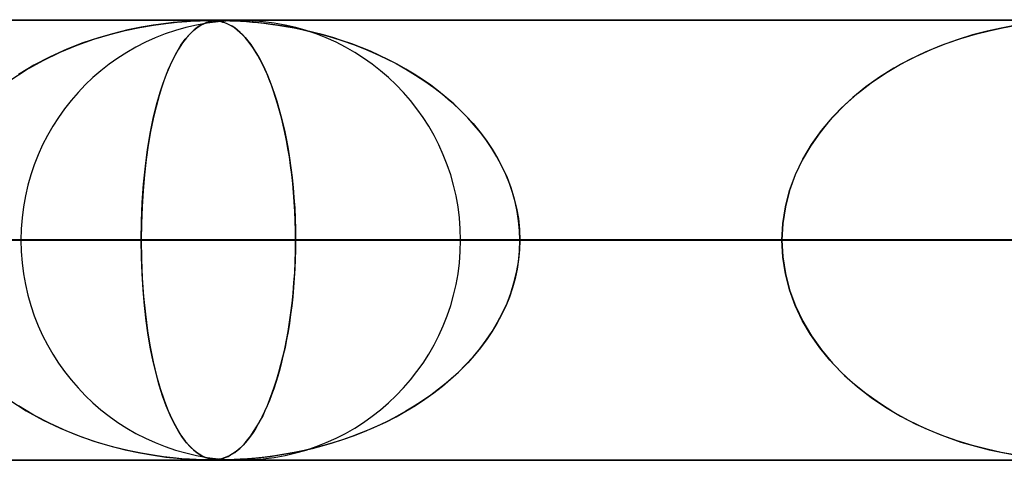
# Model space of a CAD drawing. Header units: millimetres. Extents: x -550 to 550, y -599 to 599.
# Tile 12 of 31: x -142 to -119, y 589 to 599. Entities that reach past the tile are written whole.
import ezdxf

# ---------------------------------------------------------------- set-up
doc = ezdxf.new("R2010")
doc.units = ezdxf.units.MM
doc.layers.add('HIDDEN', color=7, linetype='Continuous')
doc.layers.add('THICK', color=7, linetype='Continuous')

msp = doc.modelspace()

# ---------------------------------------------------------------- linework, layer by layer
at = {"layer": 'HIDDEN'}
for p, q in [((-388.195, 598.99), (0, 598.99)), ((0, 598.99), (-388.195, 598.99)), ((-0.316, 598.98), (-372.712, 598.98)), ((-139.362, 598.767), (-139.684, 598.688)), ((-139.422, 598.753), (-139.091, 598.823)), ((-139.063, 598.828), (-139.362, 598.767)), ((-139.091, 598.823), (-138.783, 598.876)), ((-138.791, 598.875), (-139.063, 598.828)), ((-138.55, 598.909), (-138.791, 598.875)), ((-138.783, 598.876), (-138.499, 598.915)), ((-138.332, 598.934), (-138.55, 598.909)), ((-138.499, 598.915), (-138.245, 598.943)), ((-138.135, 598.953), (-138.332, 598.934)), ((-138.245, 598.943), (-138.026, 598.961)), ((-137.96, 598.965), (-138.135, 598.953)), ((-138.026, 598.961), (-137.85, 598.971)), ((-137.814, 598.973), (-137.96, 598.965)), ((-137.859, 598.767), (-137.943, 598.688)), ((-137.875, 598.753), (-137.787, 598.823)), ((-137.779, 598.828), (-137.859, 598.767)), ((-137.85, 598.971), (-137.718, 598.977)), ((-137.7, 598.977), (-137.814, 598.973)), ((-137.787, 598.823), (-137.703, 598.876)), ((-137.705, 598.875), (-137.779, 598.828)), ((-137.718, 598.977), (-137.616, 598.979)), ((-137.638, 598.909), (-137.705, 598.875)), ((-137.703, 598.876), (-137.623, 598.915)), ((-137.61, 598.979), (-137.7, 598.977)), ((-137.574, 598.934), (-137.638, 598.909)), ((-137.623, 598.915), (-137.548, 598.943)), ((-137.616, 598.979), (-137.534, 598.98)), ((-137.535, 598.98), (-137.61, 598.979)), ((-137.512, 598.953), (-137.574, 598.934)), ((-137.548, 598.943), (-137.476, 598.961)), ((-137.472, 598.979), (-137.535, 598.98)), ((-137.534, 598.98), (-137.469, 598.979)), ((-137.452, 598.965), (-137.512, 598.953)), ((-137.476, 598.961), (-137.409, 598.971)), ((-137.415, 598.977), (-137.472, 598.979)), ((-137.469, 598.979), (-137.412, 598.977)), ((-137.393, 598.973), (-137.452, 598.965)), ((-137.36, 598.973), (-137.415, 598.977)), ((-137.412, 598.977), (-137.357, 598.973)), ((-137.409, 598.971), (-137.346, 598.977)), ((-137.336, 598.977), (-137.393, 598.973)), ((-137.304, 598.966), (-137.36, 598.973)), ((-137.357, 598.973), (-137.303, 598.966)), ((-137.346, 598.977), (-137.282, 598.979)), ((-137.278, 598.979), (-137.336, 598.977)), ((-137.245, 598.955), (-137.304, 598.966)), ((-137.303, 598.966), (-137.254, 598.957)), ((-137.282, 598.979), (-137.213, 598.98)), ((-137.213, 598.98), (-137.278, 598.979)), ((-137.254, 598.957), (-137.21, 598.946)), ((-137.185, 598.939), (-137.245, 598.955)), ((-137.213, 598.98), (-137.136, 598.979)), ((-137.141, 598.979), (-137.213, 598.98)), ((-137.21, 598.946), (-137.171, 598.934)), ((-137.122, 598.916), (-137.185, 598.939)), ((-137.171, 598.934), (-137.13, 598.919)), ((-137.054, 598.977), (-137.141, 598.979)), ((-137.136, 598.979), (-137.048, 598.977)), ((-137.13, 598.919), (-137.086, 598.9)), ((-137.059, 598.886), (-137.122, 598.916)), ((-137.086, 598.9), (-137.039, 598.876)), ((-136.997, 598.851), (-137.059, 598.886)), ((-136.946, 598.973), (-137.054, 598.977)), ((-137.048, 598.977), (-136.938, 598.973)), ((-137.039, 598.876), (-136.989, 598.846)), ((-136.935, 598.811), (-136.997, 598.851)), ((-136.989, 598.846), (-136.936, 598.811)), ((-136.81, 598.966), (-136.946, 598.973)), ((-136.938, 598.973), (-136.808, 598.966)), ((-136.936, 598.811), (-136.881, 598.769)), ((-136.875, 598.764), (-136.935, 598.811)), ((-136.881, 598.769), (-136.823, 598.719)), ((-136.816, 598.712), (-136.875, 598.764)), ((-136.646, 598.955), (-136.81, 598.966)), ((-136.808, 598.966), (-136.67, 598.957)), ((-136.67, 598.957), (-136.536, 598.946)), ((-136.457, 598.939), (-136.646, 598.955)), ((-136.536, 598.946), (-136.41, 598.934)), ((-136.248, 598.916), (-136.457, 598.939)), ((-136.41, 598.934), (-136.273, 598.919)), ((-136.273, 598.919), (-136.122, 598.9)), ((-136.028, 598.886), (-136.248, 598.916)), ((-136.122, 598.9), (-135.956, 598.876)), ((-135.806, 598.851), (-136.028, 598.886)), ((-135.956, 598.876), (-135.777, 598.846)), ((-135.584, 598.811), (-135.806, 598.851)), ((-135.777, 598.846), (-135.586, 598.811)), ((-135.586, 598.811), (-135.383, 598.769)), ((-135.363, 598.764), (-135.584, 598.811)), ((-135.383, 598.769), (-135.171, 598.719)), ((-135.143, 598.712), (-135.363, 598.764)), ((-119.537, 598.809), (-119.856, 598.739)), ((-119.81, 598.75), (-119.511, 598.814)), ((-119.236, 598.864), (-119.537, 598.809)), ((-119.511, 598.814), (-119.23, 598.865)), ((-140.514, 598.421), (-140.138, 598.554)), ((-140.025, 598.591), (-140.381, 598.471)), ((-140.138, 598.554), (-139.772, 598.664)), ((-139.684, 598.688), (-140.025, 598.591)), ((-139.772, 598.664), (-139.422, 598.753)), ((-138.156, 598.421), (-138.06, 598.554)), ((-138.031, 598.591), (-138.122, 598.471)), ((-138.06, 598.554), (-137.966, 598.664)), ((-137.943, 598.688), (-138.031, 598.591)), ((-137.966, 598.664), (-137.875, 598.753)), ((-136.823, 598.719), (-136.763, 598.662)), ((-136.757, 598.655), (-136.816, 598.712)), ((-136.763, 598.662), (-136.702, 598.595)), ((-136.698, 598.592), (-136.757, 598.655)), ((-136.702, 598.595), (-136.638, 598.52)), ((-136.64, 598.523), (-136.698, 598.592)), ((-135.171, 598.719), (-134.949, 598.662)), ((-134.924, 598.655), (-135.143, 598.712)), ((-134.949, 598.662), (-134.72, 598.595)), ((-134.707, 598.592), (-134.924, 598.655)), ((-134.72, 598.595), (-134.483, 598.52)), ((-134.491, 598.523), (-134.707, 598.592)), ((-120.54, 598.545), (-120.898, 598.417)), ((-120.787, 598.459), (-120.451, 598.574)), ((-120.192, 598.652), (-120.54, 598.545)), ((-120.451, 598.574), (-120.124, 598.67)), ((-119.856, 598.739), (-120.192, 598.652)), ((-120.124, 598.67), (-119.81, 598.75)), ((-140.749, 598.327), (-141.125, 598.156)), ((-140.897, 598.263), (-140.514, 598.421)), ((-140.381, 598.471), (-140.749, 598.327)), ((-138.216, 598.327), (-138.311, 598.156)), ((-138.253, 598.263), (-138.156, 598.421)), ((-138.122, 598.471), (-138.216, 598.327)), ((-136.583, 598.448), (-136.64, 598.523)), ((-136.638, 598.52), (-136.573, 598.434)), ((-136.526, 598.368), (-136.583, 598.448)), ((-136.573, 598.434), (-136.507, 598.338)), ((-136.471, 598.281), (-136.526, 598.368)), ((-136.507, 598.338), (-136.441, 598.233)), ((-134.278, 598.448), (-134.491, 598.523)), ((-134.483, 598.52), (-134.24, 598.434)), ((-134.067, 598.368), (-134.278, 598.448)), ((-134.24, 598.434), (-133.993, 598.338)), ((-133.858, 598.281), (-134.067, 598.368)), ((-133.993, 598.338), (-133.747, 598.233)), ((-121.477, 598.166), (-121.13, 598.323)), ((-120.898, 598.417), (-121.264, 598.265)), ((-121.13, 598.323), (-120.787, 598.459)), ((-141.125, 598.156), (-141.495, 597.963)), ((-141.285, 598.076), (-140.897, 598.263)), ((-138.311, 598.156), (-138.404, 597.963)), ((-138.351, 598.076), (-138.253, 598.263)), ((-136.415, 598.189), (-136.471, 598.281)), ((-136.441, 598.233), (-136.377, 598.12)), ((-136.361, 598.091), (-136.415, 598.189)), ((-136.377, 598.12), (-136.314, 598.001)), ((-136.307, 597.987), (-136.361, 598.091)), ((-133.652, 598.189), (-133.858, 598.281)), ((-133.747, 598.233), (-133.508, 598.12)), ((-133.449, 598.091), (-133.652, 598.189)), ((-133.508, 598.12), (-133.275, 598.001)), ((-133.249, 597.987), (-133.449, 598.091)), ((-121.626, 598.091), (-121.973, 597.901)), ((-121.824, 597.986), (-121.477, 598.166)), ((-121.264, 598.265), (-121.626, 598.091)), ((-141.495, 597.963), (-141.845, 597.752)), ((-141.668, 597.862), (-141.285, 598.076)), ((-138.404, 597.963), (-138.491, 597.752)), ((-138.447, 597.862), (-138.351, 598.076)), ((-136.314, 598.001), (-136.254, 597.875)), ((-136.255, 597.877), (-136.307, 597.987)), ((-136.203, 597.761), (-136.255, 597.877)), ((-136.254, 597.875), (-136.195, 597.742)), ((-133.275, 598.001), (-133.049, 597.875)), ((-133.053, 597.877), (-133.249, 597.987)), ((-132.861, 597.761), (-133.053, 597.877)), ((-133.049, 597.875), (-132.831, 597.742)), ((-121.973, 597.901), (-122.302, 597.694)), ((-122.164, 597.784), (-121.824, 597.986)), ((-142.038, 597.622), (-141.668, 597.862)), ((-138.491, 597.752), (-138.573, 597.524)), ((-138.539, 597.622), (-138.447, 597.862)), ((-136.153, 597.639), (-136.203, 597.761)), ((-136.195, 597.742), (-136.139, 597.604)), ((-132.672, 597.639), (-132.861, 597.761)), ((-132.831, 597.742), (-132.62, 597.604)), ((-122.302, 597.694), (-122.613, 597.472)), ((-122.491, 597.563), (-122.164, 597.784)), ((-138.573, 597.524), (-138.65, 597.28)), ((-138.627, 597.357), (-138.539, 597.622)), ((-136.103, 597.51), (-136.153, 597.639)), ((-136.139, 597.604), (-136.084, 597.458)), ((-136.055, 597.375), (-136.103, 597.51)), ((-136.084, 597.458), (-136.031, 597.307)), ((-132.488, 597.51), (-132.672, 597.639)), ((-132.62, 597.604), (-132.417, 597.458)), ((-132.309, 597.375), (-132.488, 597.51)), ((-132.417, 597.458), (-132.222, 597.307)), ((-122.613, 597.472), (-122.905, 597.234)), ((-122.803, 597.321), (-122.491, 597.563)), ((-138.65, 597.28), (-138.721, 597.021)), ((-138.709, 597.067), (-138.627, 597.357)), ((-136.008, 597.234), (-136.055, 597.375)), ((-136.031, 597.307), (-135.981, 597.149)), ((-135.962, 597.086), (-136.008, 597.234)), ((-132.134, 597.234), (-132.309, 597.375)), ((-132.222, 597.307), (-132.036, 597.149)), ((-131.965, 597.086), (-132.134, 597.234)), ((-122.905, 597.234), (-123.177, 596.983)), ((-123.096, 597.06), (-122.803, 597.321)), ((-138.721, 597.021), (-138.785, 596.747)), ((-138.784, 596.753), (-138.709, 597.067)), ((-135.981, 597.149), (-135.933, 596.986)), ((-135.918, 596.933), (-135.962, 597.086)), ((-135.933, 596.986), (-135.887, 596.816)), ((-132.036, 597.149), (-131.857, 596.986)), ((-131.803, 596.933), (-131.965, 597.086)), ((-131.857, 596.986), (-131.687, 596.816)), ((-123.177, 596.983), (-123.428, 596.716)), ((-123.37, 596.78), (-123.096, 597.06)), ((-138.852, 596.414), (-138.784, 596.753)), ((-135.876, 596.773), (-135.918, 596.933)), ((-135.887, 596.816), (-135.843, 596.639)), ((-135.836, 596.606), (-135.876, 596.773)), ((-131.647, 596.773), (-131.803, 596.933)), ((-131.687, 596.816), (-131.525, 596.639)), ((-131.498, 596.606), (-131.647, 596.773)), ((-123.62, 596.481), (-123.37, 596.78)), ((-138.785, 596.747), (-138.845, 596.457)), ((-135.843, 596.639), (-135.802, 596.454)), ((-135.797, 596.434), (-135.836, 596.606)), ((-131.525, 596.639), (-131.372, 596.454)), ((-131.357, 596.434), (-131.498, 596.606)), ((-123.428, 596.716), (-123.658, 596.432)), ((-138.913, 596.052), (-138.852, 596.414)), ((-138.845, 596.457), (-138.898, 596.148)), ((-135.802, 596.454), (-135.762, 596.261)), ((-135.761, 596.256), (-135.797, 596.434)), ((-131.372, 596.454), (-131.227, 596.261)), ((-131.224, 596.256), (-131.357, 596.434)), ((-123.658, 596.432), (-123.868, 596.13)), ((-123.846, 596.164), (-123.62, 596.481)), ((-138.898, 596.148), (-138.945, 595.821)), ((-135.762, 596.261), (-135.726, 596.061)), ((-135.728, 596.072), (-135.761, 596.256)), ((-131.227, 596.261), (-131.093, 596.061)), ((-131.099, 596.072), (-131.224, 596.256)), ((-123.868, 596.13), (-124.053, 595.81)), ((-124.042, 595.83), (-123.846, 596.164)), ((-138.964, 595.669), (-138.913, 596.052)), ((-135.696, 595.882), (-135.728, 596.072)), ((-135.726, 596.061), (-135.692, 595.853)), ((-135.668, 595.686), (-135.696, 595.882)), ((-130.985, 595.882), (-131.099, 596.072)), ((-131.093, 596.061), (-130.968, 595.853)), ((-130.88, 595.686), (-130.985, 595.882)), ((-139.005, 595.266), (-138.964, 595.669)), ((-138.945, 595.821), (-138.985, 595.476)), ((-135.692, 595.853), (-135.661, 595.638)), ((-135.642, 595.486), (-135.668, 595.686)), ((-135.661, 595.638), (-135.634, 595.417)), ((-130.968, 595.853), (-130.856, 595.638)), ((-130.785, 595.486), (-130.88, 595.686)), ((-130.856, 595.638), (-130.755, 595.417)), ((-124.053, 595.81), (-124.212, 595.473)), ((-124.209, 595.481), (-124.042, 595.83)), ((-138.985, 595.476), (-139.017, 595.118)), ((-135.62, 595.281), (-135.642, 595.486)), ((-135.634, 595.417), (-135.611, 595.189)), ((-130.702, 595.281), (-130.785, 595.486)), ((-130.755, 595.417), (-130.669, 595.189)), ((-124.341, 595.118), (-124.209, 595.481)), ((-124.212, 595.473), (-124.341, 595.119)), ((-139.035, 594.849), (-139.005, 595.266)), ((-135.6, 595.071), (-135.62, 595.281)), ((-135.611, 595.189), (-135.591, 594.957)), ((-130.63, 595.071), (-130.702, 595.281)), ((-130.669, 595.189), (-130.597, 594.957)), ((-139.017, 595.118), (-139.04, 594.749)), ((-135.584, 594.859), (-135.6, 595.071)), ((-130.571, 594.859), (-130.63, 595.071)), ((-124.436, 594.747), (-124.341, 595.118)), ((-124.341, 595.119), (-124.435, 594.751)), ((-139.04, 594.749), (-139.054, 594.373)), ((-139.053, 594.423), (-139.035, 594.849)), ((-135.591, 594.957), (-135.575, 594.721)), ((-135.571, 594.644), (-135.584, 594.859)), ((-130.597, 594.957), (-130.54, 594.721)), ((-130.525, 594.644), (-130.571, 594.859)), ((-124.435, 594.751), (-124.494, 594.373)), ((-124.494, 594.371), (-124.436, 594.747)), ((-135.575, 594.721), (-135.564, 594.481)), ((-135.562, 594.428), (-135.571, 594.644)), ((-130.54, 594.721), (-130.498, 594.481)), ((-130.491, 594.428), (-130.525, 594.644)), ((-139.059, 593.99), (-139.053, 594.423)), ((-139.054, 594.373), (-139.059, 593.99)), ((-135.564, 594.481), (-135.557, 594.237)), ((-135.557, 594.209), (-135.562, 594.428)), ((-130.498, 594.481), (-130.473, 594.237)), ((-130.471, 594.209), (-130.491, 594.428)), ((-124.494, 594.373), (-124.514, 593.99)), ((-124.514, 593.99), (-124.494, 594.371)), ((-135.557, 594.237), (-135.555, 593.99)), ((-135.555, 593.99), (-135.557, 594.209)), ((-130.473, 594.237), (-130.465, 593.99)), ((-130.465, 593.99), (-130.471, 594.209)), ((-5, 593.99), (-374.599, 593.99)), ((-374.599, 593.99), (-5, 593.99)), ((-366.008, 593.99), (-5, 593.99)), ((-5, 593.99), (-366.008, 593.99)), ((-5, 593.99), (-354.973, 593.99)), ((-354.973, 593.99), (-5, 593.99)), ((-346.382, 593.99), (-5, 593.99)), ((-5, 593.99), (-346.382, 593.99)), ((-5, 593.99), (-335.346, 593.99)), ((-335.346, 593.99), (-5, 593.99)), ((-326.755, 593.99), (-5, 593.99)), ((-5, 593.99), (-326.755, 593.99)), ((-5, 593.99), (-315.719, 593.99)), ((-315.719, 593.99), (-5, 593.99)), ((-307.128, 593.99), (-5, 593.99)), ((-5, 593.99), (-307.128, 593.99)), ((-5, 593.99), (-296.093, 593.99)), ((-296.093, 593.99), (-5, 593.99)), ((-287.502, 593.99), (-5, 593.99)), ((-5, 593.99), (-287.502, 593.99)), ((-5, 593.99), (-276.466, 593.99)), ((-276.466, 593.99), (-5, 593.99)), ((-267.874, 593.99), (-5, 593.99)), ((-5, 593.99), (-267.874, 593.99)), ((-5, 593.99), (-256.838, 593.99)), ((-256.838, 593.99), (-5, 593.99)), ((-248.247, 593.99), (-5, 593.99)), ((-5, 593.99), (-248.247, 593.99)), ((-5, 593.99), (-237.21, 593.99)), ((-237.21, 593.99), (-5, 593.99)), ((-228.619, 593.99), (-5, 593.99)), ((-5, 593.99), (-228.619, 593.99)), ((-5, 593.99), (-217.582, 593.99)), ((-217.582, 593.99), (-5, 593.99)), ((-208.99, 593.99), (-5, 593.99)), ((-5, 593.99), (-208.99, 593.99)), ((-5, 593.99), (-197.953, 593.99)), ((-197.953, 593.99), (-5, 593.99)), ((-189.361, 593.99), (-5, 593.99)), ((-5, 593.99), (-189.361, 593.99)), ((-5, 593.99), (-178.323, 593.99)), ((-178.323, 593.99), (-5, 593.99)), ((-169.73, 593.99), (-5, 593.99)), ((-5, 593.99), (-169.73, 593.99)), ((-5, 593.99), (-158.692, 593.99)), ((-158.692, 593.99), (-5, 593.99)), ((-154.61, 593.99), (-135.555, 593.99)), ((-154.61, 593.99), (-135.555, 593.99)), ((-150.098, 593.99), (-5, 593.99)), ((-5, 593.99), (-150.098, 593.99)), ((-139.059, 593.99), (-150.098, 593.99)), ((-150.098, 593.99), (-139.059, 593.99)), ((-124.514, 593.99), (-141.79, 593.99)), ((-141.79, 593.99), (-124.514, 593.99)), ((-139.059, 593.99), (-139.053, 593.557)), ((-5, 593.99), (-139.059, 593.99)), ((-139.059, 593.99), (-5, 593.99)), ((-139.054, 593.607), (-139.059, 593.99)), ((-135.555, 593.99), (-135.557, 593.772)), ((-135.557, 593.743), (-135.555, 593.99)), ((-135.555, 593.99), (-124.514, 593.99)), ((-124.514, 593.99), (-135.555, 593.99)), ((-131.81, 593.99), (-115.918, 593.99)), ((-131.81, 593.99), (-115.918, 593.99)), ((-130.473, 593.743), (-130.465, 593.99)), ((-130.465, 593.99), (-130.471, 593.771)), ((-130.465, 593.99), (-5, 593.99)), ((-5, 593.99), (-130.465, 593.99)), ((-119.423, 593.99), (-130.465, 593.99)), ((-130.465, 593.99), (-119.423, 593.99)), ((-124.494, 593.607), (-124.514, 593.99)), ((-124.514, 593.99), (-124.494, 593.609)), ((-135.564, 593.499), (-135.557, 593.743)), ((-135.557, 593.772), (-135.562, 593.554)), ((-130.498, 593.499), (-130.473, 593.743)), ((-130.471, 593.771), (-130.491, 593.552)), ((-139.04, 593.231), (-139.054, 593.607)), ((-139.053, 593.557), (-139.035, 593.131)), ((-135.575, 593.259), (-135.564, 593.499)), ((-135.562, 593.554), (-135.571, 593.339)), ((-130.54, 593.259), (-130.498, 593.499)), ((-130.491, 593.552), (-130.525, 593.336)), ((-124.494, 593.609), (-124.436, 593.233)), ((-124.435, 593.229), (-124.494, 593.607)), ((-139.017, 592.862), (-139.04, 593.231)), ((-135.591, 593.023), (-135.575, 593.259)), ((-135.571, 593.339), (-135.584, 593.125)), ((-130.597, 593.023), (-130.54, 593.259)), ((-130.525, 593.336), (-130.571, 593.121)), ((-124.436, 593.233), (-124.341, 592.862)), ((-124.341, 592.861), (-124.435, 593.229)), ((-139.035, 593.131), (-139.005, 592.714)), ((-135.611, 592.791), (-135.591, 593.023)), ((-135.584, 593.125), (-135.6, 592.914)), ((-130.669, 592.791), (-130.597, 593.023)), ((-130.571, 593.121), (-130.63, 592.909)), ((-138.985, 592.504), (-139.017, 592.862)), ((-135.634, 592.563), (-135.611, 592.791)), ((-135.6, 592.914), (-135.619, 592.705)), ((-130.755, 592.563), (-130.669, 592.791)), ((-130.63, 592.909), (-130.702, 592.699)), ((-124.341, 592.862), (-124.209, 592.499)), ((-124.212, 592.507), (-124.341, 592.861)), ((-139.005, 592.714), (-138.964, 592.312)), ((-138.945, 592.159), (-138.985, 592.504)), ((-135.661, 592.342), (-135.634, 592.563)), ((-135.619, 592.705), (-135.641, 592.5)), ((-130.856, 592.342), (-130.755, 592.563)), ((-130.702, 592.699), (-130.785, 592.494)), ((-124.053, 592.17), (-124.212, 592.507)), ((-138.964, 592.312), (-138.913, 591.928)), ((-135.667, 592.301), (-135.695, 592.106)), ((-135.692, 592.127), (-135.661, 592.342)), ((-135.641, 592.5), (-135.667, 592.301)), ((-130.88, 592.294), (-130.985, 592.098)), ((-130.968, 592.127), (-130.856, 592.342)), ((-130.785, 592.494), (-130.88, 592.294)), ((-124.209, 592.499), (-124.042, 592.15)), ((-138.898, 591.832), (-138.945, 592.159)), ((-135.726, 591.919), (-135.692, 592.127)), ((-135.695, 592.106), (-135.726, 591.917)), ((-130.985, 592.098), (-131.099, 591.908)), ((-131.093, 591.919), (-130.968, 592.127)), ((-123.868, 591.85), (-124.053, 592.17)), ((-124.042, 592.15), (-123.846, 591.816)), ((-138.913, 591.928), (-138.852, 591.566)), ((-135.762, 591.719), (-135.726, 591.919)), ((-135.726, 591.917), (-135.76, 591.733)), ((-131.227, 591.719), (-131.093, 591.919)), ((-131.099, 591.908), (-131.224, 591.724)), ((-123.658, 591.548), (-123.868, 591.85)), ((-138.845, 591.523), (-138.898, 591.832)), ((-135.802, 591.526), (-135.762, 591.719)), ((-135.76, 591.733), (-135.795, 591.555)), ((-131.372, 591.526), (-131.227, 591.719)), ((-131.224, 591.724), (-131.357, 591.546)), ((-123.846, 591.816), (-123.62, 591.499)), ((-138.852, 591.566), (-138.784, 591.227)), ((-138.785, 591.233), (-138.845, 591.523)), ((-135.843, 591.341), (-135.802, 591.526)), ((-135.795, 591.555), (-135.833, 591.383)), ((-131.525, 591.341), (-131.372, 591.526)), ((-131.357, 591.546), (-131.498, 591.374)), ((-123.428, 591.264), (-123.658, 591.548)), ((-123.62, 591.499), (-123.37, 591.2)), ((-138.721, 590.959), (-138.785, 591.233)), ((-138.784, 591.227), (-138.709, 590.913)), ((-135.933, 590.994), (-135.887, 591.164)), ((-135.873, 591.218), (-135.915, 591.058)), ((-135.887, 591.164), (-135.843, 591.341)), ((-135.833, 591.383), (-135.873, 591.218)), ((-131.857, 590.994), (-131.687, 591.164)), ((-131.647, 591.207), (-131.803, 591.047)), ((-131.687, 591.164), (-131.525, 591.341)), ((-131.498, 591.374), (-131.647, 591.207)), ((-123.177, 590.997), (-123.428, 591.264)), ((-123.37, 591.2), (-123.096, 590.92)), ((-138.65, 590.7), (-138.721, 590.959)), ((-135.981, 590.831), (-135.933, 590.994)), ((-135.915, 591.058), (-135.959, 590.904)), ((-132.036, 590.831), (-131.857, 590.994)), ((-131.803, 591.047), (-131.965, 590.894)), ((-122.905, 590.746), (-123.177, 590.997)), ((-138.709, 590.913), (-138.627, 590.623)), ((-136.004, 590.757), (-136.051, 590.616)), ((-136.031, 590.673), (-135.981, 590.831)), ((-135.959, 590.904), (-136.004, 590.757)), ((-132.134, 590.746), (-132.309, 590.605)), ((-132.222, 590.673), (-132.036, 590.831)), ((-131.965, 590.894), (-132.134, 590.746)), ((-123.096, 590.92), (-122.803, 590.659)), ((-122.613, 590.508), (-122.905, 590.746)), ((-138.573, 590.456), (-138.65, 590.7)), ((-138.627, 590.623), (-138.539, 590.358)), ((-136.139, 590.376), (-136.084, 590.522)), ((-136.051, 590.616), (-136.099, 590.481)), ((-136.084, 590.522), (-136.031, 590.673)), ((-132.62, 590.376), (-132.417, 590.522)), ((-132.309, 590.605), (-132.488, 590.47)), ((-132.417, 590.522), (-132.222, 590.673)), ((-122.803, 590.659), (-122.491, 590.417)), ((-122.302, 590.286), (-122.613, 590.508)), ((-142.038, 590.358), (-141.668, 590.118)), ((-138.491, 590.228), (-138.573, 590.456)), ((-138.539, 590.358), (-138.447, 590.118)), ((-136.148, 590.352), (-136.198, 590.23)), ((-136.195, 590.237), (-136.139, 590.376)), ((-136.099, 590.481), (-136.148, 590.352)), ((-132.672, 590.341), (-132.861, 590.219)), ((-132.831, 590.237), (-132.62, 590.376)), ((-132.488, 590.47), (-132.672, 590.341)), ((-122.491, 590.417), (-122.164, 590.196)), ((-121.973, 590.079), (-122.302, 590.286)), ((-141.495, 590.017), (-141.845, 590.228)), ((-141.668, 590.118), (-141.285, 589.904)), ((-138.404, 590.017), (-138.491, 590.228)), ((-138.447, 590.118), (-138.351, 589.904)), ((-136.314, 589.979), (-136.254, 590.105)), ((-136.25, 590.114), (-136.302, 590.004)), ((-136.254, 590.105), (-136.195, 590.237)), ((-136.198, 590.23), (-136.25, 590.114)), ((-133.275, 589.979), (-133.049, 590.105)), ((-133.053, 590.103), (-133.249, 589.993)), ((-132.861, 590.219), (-133.053, 590.103)), ((-133.049, 590.105), (-132.831, 590.237)), ((-122.164, 590.196), (-121.824, 589.994)), ((-121.626, 589.888), (-121.973, 590.079)), ((-141.125, 589.824), (-141.495, 590.017)), ((-141.285, 589.904), (-140.897, 589.717)), ((-140.749, 589.653), (-141.125, 589.824)), ((-138.311, 589.824), (-138.404, 590.017)), ((-138.351, 589.904), (-138.253, 589.717)), ((-138.216, 589.653), (-138.311, 589.824)), ((-136.441, 589.747), (-136.377, 589.86)), ((-136.355, 589.9), (-136.409, 589.801)), ((-136.377, 589.86), (-136.314, 589.979)), ((-136.302, 590.004), (-136.355, 589.9)), ((-133.747, 589.747), (-133.508, 589.86)), ((-133.449, 589.889), (-133.652, 589.791)), ((-133.508, 589.86), (-133.275, 589.979)), ((-133.249, 589.993), (-133.449, 589.889)), ((-121.824, 589.994), (-121.477, 589.814)), ((-121.264, 589.715), (-121.626, 589.888)), ((-140.897, 589.717), (-140.514, 589.559)), ((-140.381, 589.509), (-140.749, 589.653)), ((-138.253, 589.717), (-138.156, 589.559)), ((-138.122, 589.509), (-138.216, 589.653)), ((-136.52, 589.623), (-136.576, 589.542)), ((-136.573, 589.546), (-136.507, 589.642)), ((-136.464, 589.709), (-136.52, 589.623)), ((-136.507, 589.642), (-136.441, 589.747)), ((-136.409, 589.801), (-136.464, 589.709)), ((-134.067, 589.612), (-134.278, 589.532)), ((-134.24, 589.546), (-133.993, 589.642)), ((-133.858, 589.699), (-134.067, 589.612)), ((-133.993, 589.642), (-133.747, 589.747)), ((-133.652, 589.791), (-133.858, 589.699)), ((-121.477, 589.814), (-121.13, 589.657)), ((-120.898, 589.563), (-121.264, 589.715)), ((-121.13, 589.657), (-120.787, 589.521)), ((-140.514, 589.559), (-140.138, 589.426)), ((-140.025, 589.389), (-140.381, 589.509)), ((-140.138, 589.426), (-139.772, 589.316)), ((-139.684, 589.292), (-140.025, 589.389)), ((-138.156, 589.559), (-138.06, 589.426)), ((-138.031, 589.389), (-138.122, 589.509)), ((-138.06, 589.426), (-137.966, 589.316)), ((-137.943, 589.292), (-138.031, 589.389)), ((-136.763, 589.318), (-136.702, 589.385)), ((-136.69, 589.397), (-136.748, 589.334)), ((-136.702, 589.385), (-136.638, 589.46)), ((-136.633, 589.467), (-136.69, 589.397)), ((-136.638, 589.46), (-136.573, 589.546)), ((-136.576, 589.542), (-136.633, 589.467)), ((-134.949, 589.318), (-134.72, 589.385)), ((-134.707, 589.388), (-134.924, 589.325)), ((-134.72, 589.385), (-134.483, 589.46)), ((-134.491, 589.457), (-134.707, 589.388)), ((-134.278, 589.532), (-134.491, 589.457)), ((-134.483, 589.46), (-134.24, 589.546)), ((-120.54, 589.435), (-120.898, 589.563)), ((-120.787, 589.521), (-120.451, 589.406)), ((-120.192, 589.328), (-120.54, 589.435)), ((-120.451, 589.406), (-120.124, 589.31)), ((-139.772, 589.316), (-139.422, 589.227)), ((-139.362, 589.213), (-139.684, 589.292)), ((-139.422, 589.227), (-139.091, 589.157)), ((-139.063, 589.152), (-139.362, 589.213)), ((-139.091, 589.157), (-138.783, 589.104)), ((-138.791, 589.105), (-139.063, 589.152)), ((-137.966, 589.316), (-137.875, 589.227)), ((-137.859, 589.213), (-137.943, 589.292)), ((-137.875, 589.227), (-137.787, 589.157)), ((-137.779, 589.152), (-137.859, 589.213)), ((-137.787, 589.157), (-137.703, 589.104)), ((-137.705, 589.105), (-137.779, 589.152)), ((-136.989, 589.134), (-136.936, 589.169)), ((-136.926, 589.176), (-136.987, 589.135)), ((-136.936, 589.169), (-136.881, 589.211)), ((-136.866, 589.223), (-136.926, 589.176)), ((-136.881, 589.211), (-136.823, 589.261)), ((-136.807, 589.276), (-136.866, 589.223)), ((-136.823, 589.261), (-136.763, 589.318)), ((-136.748, 589.334), (-136.807, 589.276)), ((-135.584, 589.169), (-135.806, 589.129)), ((-135.777, 589.134), (-135.586, 589.169)), ((-135.586, 589.169), (-135.383, 589.211)), ((-135.363, 589.216), (-135.584, 589.169)), ((-135.383, 589.211), (-135.171, 589.261)), ((-135.143, 589.268), (-135.363, 589.216)), ((-135.171, 589.261), (-134.949, 589.318)), ((-134.924, 589.325), (-135.143, 589.268)), ((-119.856, 589.241), (-120.192, 589.328)), ((-120.124, 589.31), (-119.81, 589.23)), ((-119.537, 589.171), (-119.856, 589.241)), ((-119.81, 589.23), (-119.511, 589.166)), ((-119.236, 589.116), (-119.537, 589.171)), ((-119.511, 589.166), (-119.23, 589.115)), ((0, 588.99), (-388.195, 588.99)), ((-388.195, 588.99), (0, 588.99)), ((-372.713, 589), (-0.316, 589)), ((-372.712, 589), (-0.316, 589)), ((-353.088, 589), (-0.316, 589)), ((-333.463, 589), (-0.316, 589)), ((-313.838, 589), (-0.316, 589)), ((-294.213, 589), (-0.316, 589)), ((-274.588, 589), (-0.316, 589)), ((-254.963, 589), (-0.316, 589)), ((-235.338, 589), (-0.316, 589)), ((-215.713, 589), (-0.316, 589)), ((-196.088, 589), (-0.316, 589)), ((-176.463, 589), (-0.316, 589)), ((-156.838, 589), (-0.316, 589)), ((-138.55, 589.071), (-138.791, 589.105)), ((-138.783, 589.104), (-138.499, 589.065)), ((-138.332, 589.046), (-138.55, 589.071)), ((-138.499, 589.065), (-138.245, 589.037)), ((-138.135, 589.027), (-138.332, 589.046)), ((-138.245, 589.037), (-138.026, 589.019)), ((-137.96, 589.015), (-138.135, 589.027)), ((-138.026, 589.019), (-137.85, 589.009)), ((-137.814, 589.007), (-137.96, 589.015)), ((-137.85, 589.009), (-137.718, 589.003)), ((-137.7, 589.003), (-137.814, 589.007)), ((-137.718, 589.003), (-137.616, 589.001)), ((-137.638, 589.071), (-137.705, 589.105)), ((-137.703, 589.104), (-137.623, 589.065)), ((-137.61, 589.001), (-137.7, 589.003)), ((-137.574, 589.046), (-137.638, 589.071)), ((-137.623, 589.065), (-137.548, 589.037)), ((-137.616, 589.001), (-137.534, 589)), ((-137.535, 589), (-137.61, 589.001)), ((-137.512, 589.027), (-137.574, 589.046)), ((-137.548, 589.037), (-137.476, 589.019)), ((-137.534, 589), (-137.469, 589.001)), ((-137.461, 589.001), (-137.522, 589)), ((-137.452, 589.015), (-137.512, 589.027)), ((-137.476, 589.019), (-137.409, 589.009)), ((-137.469, 589.001), (-137.412, 589.003)), ((-137.405, 589.003), (-137.461, 589.001)), ((-137.393, 589.007), (-137.452, 589.015)), ((-137.412, 589.003), (-137.357, 589.007)), ((-137.409, 589.009), (-137.346, 589.003)), ((-137.35, 589.008), (-137.405, 589.003)), ((-137.336, 589.003), (-137.393, 589.007)), ((-137.357, 589.007), (-137.303, 589.014)), ((-137.294, 589.015), (-137.35, 589.008)), ((-137.346, 589.003), (-137.282, 589.001)), ((-137.278, 589.001), (-137.336, 589.003)), ((-137.303, 589.014), (-137.254, 589.023)), ((-137.235, 589.027), (-137.294, 589.015)), ((-137.282, 589.001), (-137.213, 589)), ((-137.213, 589), (-137.278, 589.001)), ((-137.254, 589.023), (-137.21, 589.034)), ((-137.174, 589.045), (-137.235, 589.027)), ((-137.213, 589), (-137.136, 589.001)), ((-137.141, 589), (-137.213, 589)), ((-137.213, 589), (-0.316, 589)), ((-137.21, 589.034), (-137.171, 589.046)), ((-137.112, 589.069), (-137.174, 589.045)), ((-137.171, 589.046), (-137.13, 589.061)), ((-137.054, 589.003), (-137.141, 589)), ((-137.136, 589.001), (-137.048, 589.003)), ((-137.13, 589.061), (-137.086, 589.08)), ((-137.049, 589.099), (-137.112, 589.069)), ((-137.086, 589.08), (-137.039, 589.104)), ((-136.946, 589.007), (-137.054, 589.003)), ((-136.987, 589.135), (-137.049, 589.099)), ((-137.048, 589.003), (-136.938, 589.007)), ((-137.039, 589.104), (-136.989, 589.134)), ((-136.81, 589.014), (-136.946, 589.007)), ((-136.938, 589.007), (-136.808, 589.014)), ((-136.646, 589.025), (-136.81, 589.014)), ((-136.808, 589.014), (-136.67, 589.023)), ((-136.67, 589.023), (-136.536, 589.034)), ((-136.457, 589.041), (-136.646, 589.025)), ((-136.536, 589.034), (-136.41, 589.046)), ((-136.248, 589.064), (-136.457, 589.041)), ((-136.41, 589.046), (-136.273, 589.061)), ((-136.273, 589.061), (-136.122, 589.08)), ((-136.028, 589.094), (-136.248, 589.064)), ((-136.122, 589.08), (-135.956, 589.104)), ((-135.806, 589.129), (-136.028, 589.094)), ((-135.956, 589.104), (-135.777, 589.134))]:
    msp.add_line(p, q, dxfattribs=at)
for start, end in [(0, 180), (180, 0)]:
    msp.add_arc((-136.8, 593.99), 4.99, start, end, dxfattribs=at)
at = {"layer": 'THICK'}
for p, q in [((-506, 599), (506, 599)), ((506, 594), (-506, 594))]:
    msp.add_line(p, q, dxfattribs=at)

doc.saveas('drawing.dxf')
